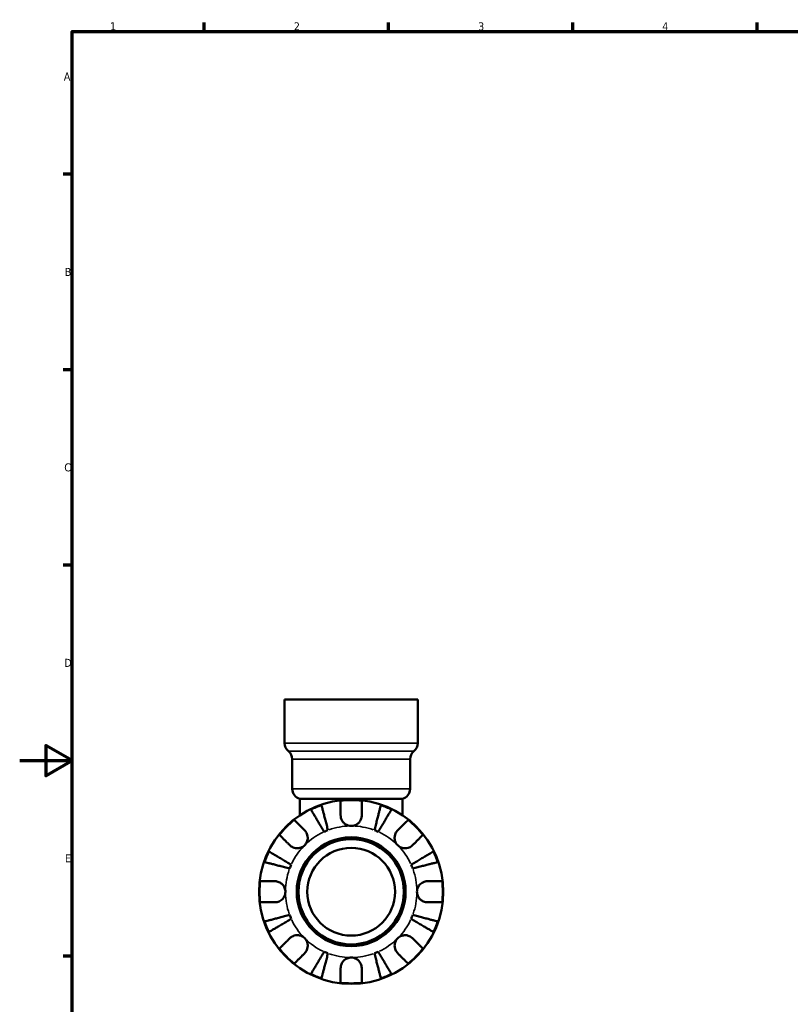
# Model space of a CAD drawing. Header units: millimetres. Extents: x 0 to 904, y -182 to 594.
# Tile 4 of 7: x 0 to 293, y 204 to 578. Entities that reach past the tile are written whole.
import ezdxf

# ---------------------------------------------------------------- set-up
doc = ezdxf.new("R2010")
doc.units = ezdxf.units.MM
for name, color, linetype, lineweight in [('Border (ANSI)', 7, 'Continuous', 70), ('Visible (ANSI)', 7, 'Continuous', 50), ('Visible Narrow (ANSI)', 7, 'Continuous', 35)]:
    doc.layers.add(name, color=color, linetype=linetype, lineweight=lineweight)
doc.styles.add('Note Text (ANSI)', font='tahoma.ttf')

# ---------------------------------------------------------------- blocks, each defined once
blk = doc.blocks.new('Borders Default Border')
at = {"layer": 'Border (ANSI)'}
for p, q in [((70.08, 574), (70.08, 577.45)), ((140.17, 574), (140.17, 577.45)), ((210.25, 574), (210.25, 577.45)), ((280.33, 574), (280.33, 577.45)), ((20, 519.75), (16.55, 519.75)), ((20, 445.5), (16.55, 445.5)), ((20, 371.25), (16.55, 371.25)), ((20, 222.75), (16.55, 222.75))]:
    blk.add_line(p, q, dxfattribs=at)
at = {"layer": 'Border (ANSI)', "flags": 128}
for points in [[(20, 20), (20, 574), (821, 574), (821, 20), (20, 20)], [(0, 297), (20, 297), (10, 302.77), (10, 291.23), (20, 297)]]:
    blk.add_lwpolyline(points, dxfattribs=at)
at = {"layer": 'Border (ANSI)', "color": 230, "true_color": 0xff0080, "char_height": 3.05, "attachment_point": 7, "style": 'Note Text (ANSI)'}
for s, insert in [('1', (34.35, 574.4)), ('2', (104.2, 574.4)), ('3', (174.26, 574.34)), ('4', (244.23, 574.4)), ('A', (16.78, 555.35)), ('B', (17.15, 481.1)), ('C', (16.95, 406.8)), ('D', (16.96, 332.6)), ('E', (17.21, 258.35))]:
    blk.add_mtext(s, dxfattribs=dict(at, insert=insert))

msp = doc.modelspace()

# ---------------------------------------------------------------- linework, layer by layer
at = {"layer": 'Visible (ANSI)'}
for p, q in [((100.671, 320.162), (151.309, 320.162)), ((100.671, 320.162), (100.671, 303.622)), ((151.309, 320.162), (151.309, 303.622)), ((103.592, 297.54), (103.592, 286.233)), ((148.387, 297.54), (148.387, 286.233)), ((106.514, 282.462), (145.466, 282.462)), ((106.514, 282.462), (106.514, 276.242)), ((145.466, 282.462), (145.466, 276.242))]:
    msp.add_line(p, q, dxfattribs=at)
for radius in [35, 20.7, 20, 16.667]:
    msp.add_circle((125.99, 247.162), radius, dxfattribs=at)
for centre, radius, start, end in [((104.566, 303.622), 3.895, 180, 231.31781), ((147.413, 303.622), 3.895, 308.68219, 0), ((99.697, 297.54), 3.895, 0, 51.31781), ((152.282, 297.54), 3.895, 128.68219, 180), ((107.488, 286.233), 3.895, 180, 255.52249), ((144.492, 286.233), 3.895, 284.47751, 0), ((125.99, 247.162), 34.798, 83.3993, 96.6007), ((125.99, 247.162), 34.798, 108.92587, 116.07413), ((125.99, 247.162), 34.798, 63.92587, 71.07413), ((125.99, 247.162), 34.798, 128.3993, 141.6007), ((125.99, 247.162), 34.798, 38.3993, 51.6007), ((125.99, 247.162), 25, 110.66622, 114.33378), ((125.99, 247.162), 25, 65.66622, 69.33378), ((125.99, 247.162), 34.798, 153.92587, 161.07413), ((125.99, 247.162), 34.798, 18.92587, 26.07413), ((125.99, 247.162), 25, 155.66622, 159.33378), ((125.99, 247.162), 25, 20.66622, 24.33378), ((125.99, 247.162), 34.798, 173.3993, 186.6007), ((125.99, 247.162), 34.798, 353.3993, 6.6007), ((125.99, 247.162), 34.798, 198.92587, 206.07413), ((125.99, 247.162), 25, 200.66622, 204.33378), ((125.99, 247.162), 25, 335.66622, 339.33378), ((125.99, 247.162), 34.798, 333.92587, 341.07413), ((125.99, 247.162), 34.798, 218.3993, 231.6007), ((125.99, 247.162), 34.798, 308.3993, 321.6007), ((125.99, 247.162), 25, 245.66622, 249.33378), ((125.99, 247.162), 25, 290.66622, 294.33378), ((125.99, 247.162), 34.798, 243.92587, 251.07413), ((125.99, 247.162), 34.798, 288.92587, 296.07413), ((125.99, 247.162), 34.798, 263.3993, 276.6007)]:
    msp.add_arc(centre, radius, start, end, dxfattribs=at)
for points, knots in [([(121.99, 276.162), (121.99, 276.6), (121.99, 277.045), (121.99, 278.031), (121.99, 278.555), (121.99, 279.433), (121.99, 279.868), (121.99, 280.618), (121.99, 280.934), (121.99, 281.4), (121.99, 281.598), (121.99, 281.729)], [4.90264375, 4.90264375, 4.90264375, 4.90264375, 5.04224508, 5.04224508, 5.22854914, 5.22854914, 5.41380406, 5.41380406, 5.59905898, 5.59905898, 5.77859995, 5.77859995, 5.77859995, 5.77859995]), ([(129.99, 281.729), (129.99, 281.598), (129.99, 281.4), (129.99, 280.934), (129.99, 280.618), (129.99, 279.868), (129.99, 279.433), (129.99, 278.555), (129.99, 278.031), (129.99, 277.045), (129.99, 276.6), (129.99, 276.162)], [0.18972425, 0.18972425, 0.18972425, 0.18972425, 0.36926522, 0.36926522, 0.55452014, 0.55452014, 0.73977506, 0.73977506, 0.92607912, 0.92607912, 1.06568045, 1.06568045, 1.06568045, 1.06568045]), ([(115.688, 269.941), (115.373, 270.476), (115.029, 271.061), (114.354, 272.206), (114.024, 272.766), (113.443, 273.753), (113.137, 274.272), (112.567, 275.239), (112.303, 275.689), (111.859, 276.442), (111.638, 276.816), (111.258, 277.462), (111.099, 277.733), (110.862, 278.135), (110.761, 278.305), (110.695, 278.418)], [4.4593823, 4.4593823, 4.4593823, 4.4593823, 4.6457401, 4.6457401, 4.832098, 4.832098, 5.0177489, 5.0177489, 5.2033998, 5.2033998, 5.388581, 5.388581, 5.5737621, 5.5737621, 5.753847, 5.753847, 5.753847, 5.753847]), ([(114.703, 280.079), (114.736, 279.951), (114.786, 279.76), (114.902, 279.308), (114.981, 279.004), (115.169, 278.279), (115.277, 277.858), (115.496, 277.011), (115.627, 276.507), (115.908, 275.419), (116.059, 274.837), (116.346, 273.728), (116.509, 273.098), (116.841, 271.811), (117.011, 271.154), (117.167, 270.553)], [0.1897184, 0.1897184, 0.1897184, 0.1897184, 0.3698032, 0.3698032, 0.5549844, 0.5549844, 0.7401655, 0.7401655, 0.9258164, 0.9258164, 1.1114673, 1.1114673, 1.2978252, 1.2978252, 1.484183, 1.484183, 1.484183, 1.484183]), ([(134.813, 270.553), (134.968, 271.154), (135.138, 271.811), (135.471, 273.098), (135.634, 273.728), (135.921, 274.837), (136.071, 275.419), (136.352, 276.507), (136.483, 277.011), (136.702, 277.858), (136.811, 278.279), (136.998, 279.004), (137.077, 279.308), (137.194, 279.76), (137.243, 279.951), (137.276, 280.079)], [4.4593823, 4.4593823, 4.4593823, 4.4593823, 4.6457401, 4.6457401, 4.832098, 4.832098, 5.0177489, 5.0177489, 5.2033998, 5.2033998, 5.388581, 5.388581, 5.5737621, 5.5737621, 5.753847, 5.753847, 5.753847, 5.753847]), ([(141.285, 278.418), (141.218, 278.305), (141.118, 278.135), (140.881, 277.733), (140.721, 277.462), (140.341, 276.816), (140.121, 276.442), (139.677, 275.689), (139.412, 275.239), (138.842, 274.272), (138.537, 273.753), (137.955, 272.766), (137.625, 272.206), (136.951, 271.061), (136.606, 270.476), (136.291, 269.941)], [0.1897184, 0.1897184, 0.1897184, 0.1897184, 0.3698032, 0.3698032, 0.5549844, 0.5549844, 0.7401655, 0.7401655, 0.9258164, 0.9258164, 1.1114673, 1.1114673, 1.2978252, 1.2978252, 1.484183, 1.484183, 1.484183, 1.484183]), ([(104.375, 274.433), (104.468, 274.34), (104.608, 274.201), (104.938, 273.871), (105.161, 273.647), (105.691, 273.117), (105.999, 272.809), (106.62, 272.189), (106.99, 271.818), (107.688, 271.121), (108.002, 270.806), (108.312, 270.496)], [0.18972425, 0.18972425, 0.18972425, 0.18972425, 0.36926522, 0.36926522, 0.55452014, 0.55452014, 0.73977506, 0.73977506, 0.92607912, 0.92607912, 1.06568045, 1.06568045, 1.06568045, 1.06568045]), ([(125.99, 272.162), (125.614, 272.162), (125.24, 272.215), (124.47, 272.437), (124.083, 272.62), (123.394, 273.091), (123.095, 273.371), (122.626, 273.968), (122.448, 274.271), (122.227, 274.789), (122.158, 274.993), (122.061, 275.386), (122.029, 275.574), (121.996, 275.896), (121.99, 276.029), (121.99, 276.162)], [0, 0, 0, 0, 0.11274969, 0.11274969, 0.24046199, 0.24046199, 0.3630761, 0.3630761, 0.46982648, 0.46982648, 0.53680834, 0.53680834, 0.59738122, 0.59738122, 0.64072731, 0.64072731, 0.64072731, 0.64072731]), ([(129.99, 276.162), (129.99, 275.963), (129.975, 275.762), (129.916, 275.373), (129.874, 275.186), (129.748, 274.771), (129.657, 274.545), (129.344, 273.94), (129.082, 273.585), (128.406, 272.936), (127.988, 272.661), (127.042, 272.267), (126.519, 272.162), (125.99, 272.162)], [-0.64798358, -0.64798358, -0.64798358, -0.64798358, -0.58129223, -0.58129223, -0.51957432, -0.51957432, -0.44316993, -0.44316993, -0.3085364, -0.3085364, -0.15881239, -0.15881239, 0, 0, 0, 0]), ([(143.667, 270.496), (143.977, 270.806), (144.292, 271.121), (144.989, 271.818), (145.36, 272.189), (145.98, 272.809), (146.288, 273.117), (146.819, 273.647), (147.042, 273.871), (147.372, 274.201), (147.511, 274.34), (147.604, 274.433)], [4.90264375, 4.90264375, 4.90264375, 4.90264375, 5.04224508, 5.04224508, 5.22854914, 5.22854914, 5.41380406, 5.41380406, 5.59905898, 5.59905898, 5.77859995, 5.77859995, 5.77859995, 5.77859995]), ([(108.312, 270.496), (108.4, 270.408), (108.485, 270.316), (108.728, 270.021), (108.874, 269.807), (109.131, 269.332), (109.239, 269.073), (109.433, 268.418), (109.489, 268.017), (109.476, 267.109), (109.374, 266.612), (108.982, 265.658), (108.686, 265.213), (108.312, 264.839)], [-0.64434498, -0.64434498, -0.64434498, -0.64434498, -0.60308586, -0.60308586, -0.52007987, -0.52007987, -0.43273909, -0.43273909, -0.31000661, -0.31000661, -0.15868997, -0.15868997, 0, 0, 0, 0]), ([(143.667, 264.839), (143.458, 265.049), (143.272, 265.281), (142.945, 265.799), (142.809, 266.085), (142.568, 266.796), (142.497, 267.226), (142.495, 268.068), (142.557, 268.471), (142.759, 269.123), (142.869, 269.377), (143.131, 269.847), (143.28, 270.061), (143.517, 270.34), (143.591, 270.42), (143.667, 270.496)], [0, 0, 0, 0, 0.08884908, 0.08884908, 0.18379648, 0.18379648, 0.31419699, 0.31419699, 0.43784665, 0.43784665, 0.52411276, 0.52411276, 0.60765264, 0.60765264, 0.6434969, 0.6434969, 0.6434969, 0.6434969]), ([(102.655, 264.839), (102.345, 265.149), (102.031, 265.464), (101.333, 266.161), (100.963, 266.532), (100.342, 267.152), (100.035, 267.46), (99.504, 267.991), (99.281, 268.214), (98.951, 268.544), (98.811, 268.683), (98.719, 268.776)], [4.90264375, 4.90264375, 4.90264375, 4.90264375, 5.04224508, 5.04224508, 5.22854914, 5.22854914, 5.41380406, 5.41380406, 5.59905898, 5.59905898, 5.77859995, 5.77859995, 5.77859995, 5.77859995]), ([(153.261, 268.776), (153.168, 268.683), (153.029, 268.544), (152.698, 268.214), (152.475, 267.991), (151.945, 267.46), (151.637, 267.152), (151.017, 266.532), (150.646, 266.161), (149.949, 265.464), (149.634, 265.149), (149.324, 264.839)], [0.18972425, 0.18972425, 0.18972425, 0.18972425, 0.36926522, 0.36926522, 0.55452014, 0.55452014, 0.73977506, 0.73977506, 0.92607912, 0.92607912, 1.06568045, 1.06568045, 1.06568045, 1.06568045]), ([(94.733, 262.457), (94.846, 262.39), (95.017, 262.29), (95.419, 262.053), (95.69, 261.893), (96.335, 261.513), (96.709, 261.293), (97.463, 260.849), (97.912, 260.584), (98.88, 260.014), (99.398, 259.709), (100.385, 259.127), (100.946, 258.797), (102.091, 258.123), (102.675, 257.778), (103.211, 257.463)], [0.1897184, 0.1897184, 0.1897184, 0.1897184, 0.3698032, 0.3698032, 0.5549844, 0.5549844, 0.7401655, 0.7401655, 0.9258164, 0.9258164, 1.1114673, 1.1114673, 1.2978252, 1.2978252, 1.484183, 1.484183, 1.484183, 1.484183]), ([(108.312, 264.839), (108.103, 264.63), (107.871, 264.445), (107.353, 264.117), (107.066, 263.981), (106.355, 263.74), (105.925, 263.669), (105.083, 263.667), (104.68, 263.729), (104.029, 263.931), (103.774, 264.041), (103.305, 264.303), (103.091, 264.452), (102.812, 264.689), (102.732, 264.763), (102.655, 264.839)], [0, 0, 0, 0, 0.08884908, 0.08884908, 0.18379648, 0.18379648, 0.31419699, 0.31419699, 0.43784665, 0.43784665, 0.52411276, 0.52411276, 0.60765264, 0.60765264, 0.6434969, 0.6434969, 0.6434969, 0.6434969]), ([(149.324, 264.839), (149.236, 264.751), (149.143, 264.667), (148.849, 264.424), (148.635, 264.278), (148.16, 264.02), (147.901, 263.912), (147.246, 263.719), (146.845, 263.662), (145.937, 263.676), (145.44, 263.777), (144.486, 264.17), (144.041, 264.465), (143.667, 264.839)], [-0.64434498, -0.64434498, -0.64434498, -0.64434498, -0.60308586, -0.60308586, -0.52007987, -0.52007987, -0.43273909, -0.43273909, -0.31000661, -0.31000661, -0.15868997, -0.15868997, 0, 0, 0, 0]), ([(148.769, 257.463), (149.304, 257.778), (149.889, 258.123), (151.034, 258.797), (151.594, 259.127), (152.581, 259.709), (153.1, 260.014), (154.067, 260.584), (154.517, 260.849), (155.27, 261.293), (155.644, 261.513), (156.29, 261.893), (156.561, 262.053), (156.963, 262.29), (157.133, 262.39), (157.246, 262.457)], [4.4593823, 4.4593823, 4.4593823, 4.4593823, 4.6457401, 4.6457401, 4.832098, 4.832098, 5.0177489, 5.0177489, 5.2033998, 5.2033998, 5.388581, 5.388581, 5.5737621, 5.5737621, 5.753847, 5.753847, 5.753847, 5.753847]), ([(102.598, 255.985), (101.997, 256.14), (101.34, 256.31), (100.054, 256.643), (99.424, 256.806), (98.314, 257.093), (97.732, 257.243), (96.645, 257.525), (96.14, 257.655), (95.293, 257.874), (94.873, 257.983), (94.148, 258.17), (93.843, 258.249), (93.391, 258.366), (93.2, 258.415), (93.073, 258.448)], [4.4593823, 4.4593823, 4.4593823, 4.4593823, 4.6457401, 4.6457401, 4.832098, 4.832098, 5.0177489, 5.0177489, 5.2033998, 5.2033998, 5.388581, 5.388581, 5.5737621, 5.5737621, 5.753847, 5.753847, 5.753847, 5.753847]), ([(158.906, 258.448), (158.779, 258.415), (158.588, 258.366), (158.136, 258.249), (157.832, 258.17), (157.107, 257.983), (156.686, 257.874), (155.839, 257.655), (155.334, 257.525), (154.247, 257.243), (153.665, 257.093), (152.556, 256.806), (151.926, 256.643), (150.639, 256.31), (149.982, 256.14), (149.381, 255.985)], [0.1897184, 0.1897184, 0.1897184, 0.1897184, 0.3698032, 0.3698032, 0.5549844, 0.5549844, 0.7401655, 0.7401655, 0.9258164, 0.9258164, 1.1114673, 1.1114673, 1.2978252, 1.2978252, 1.484183, 1.484183, 1.484183, 1.484183]), ([(91.422, 251.162), (91.554, 251.162), (91.751, 251.162), (92.218, 251.162), (92.533, 251.162), (93.284, 251.162), (93.719, 251.162), (94.596, 251.162), (95.12, 251.162), (96.107, 251.162), (96.551, 251.162), (96.99, 251.162)], [0.18972425, 0.18972425, 0.18972425, 0.18972425, 0.36926522, 0.36926522, 0.55452014, 0.55452014, 0.73977506, 0.73977506, 0.92607912, 0.92607912, 1.06568045, 1.06568045, 1.06568045, 1.06568045]), ([(96.99, 251.162), (97.136, 251.162), (97.284, 251.154), (97.67, 251.111), (97.907, 251.063), (98.398, 250.915), (98.649, 250.812), (99.247, 250.489), (99.575, 250.241), (100.21, 249.586), (100.489, 249.164), (100.885, 248.213), (100.99, 247.69), (100.99, 247.162)], [-0.64008532, -0.64008532, -0.64008532, -0.64008532, -0.59222185, -0.59222185, -0.51595037, -0.51595037, -0.43235608, -0.43235608, -0.30863031, -0.30863031, -0.15844955, -0.15844955, 0, 0, 0, 0]), ([(150.99, 247.162), (150.99, 247.5), (151.033, 247.836), (151.21, 248.521), (151.352, 248.865), (151.8, 249.63), (152.144, 250.018), (152.819, 250.539), (153.112, 250.709), (153.651, 250.94), (153.888, 251.015), (154.375, 251.122), (154.623, 251.152), (154.908, 251.161), (154.949, 251.162), (154.99, 251.162)], [-2.77804136, -2.77804136, -2.77804136, -2.77804136, -2.67672151, -2.67672151, -2.56558131, -2.56558131, -2.40960112, -2.40960112, -2.30519389, -2.30519389, -2.22617552, -2.22617552, -2.14450488, -2.14450488, -2.1308178, -2.1308178, -2.1308178, -2.1308178]), ([(154.99, 251.162), (155.428, 251.162), (155.873, 251.162), (156.859, 251.162), (157.383, 251.162), (158.261, 251.162), (158.696, 251.162), (159.446, 251.162), (159.762, 251.162), (160.228, 251.162), (160.426, 251.162), (160.557, 251.162)], [4.90264375, 4.90264375, 4.90264375, 4.90264375, 5.04224508, 5.04224508, 5.22854914, 5.22854914, 5.41380406, 5.41380406, 5.59905898, 5.59905898, 5.77859995, 5.77859995, 5.77859995, 5.77859995]), ([(100.99, 247.162), (100.99, 246.824), (100.947, 246.488), (100.77, 245.802), (100.628, 245.459), (100.18, 244.694), (99.836, 244.305), (99.16, 243.784), (98.867, 243.614), (98.328, 243.384), (98.091, 243.309), (97.604, 243.201), (97.357, 243.171), (97.071, 243.162), (97.03, 243.162), (96.99, 243.162)], [-2.77804136, -2.77804136, -2.77804136, -2.77804136, -2.67672151, -2.67672151, -2.56558131, -2.56558131, -2.40960112, -2.40960112, -2.30519389, -2.30519389, -2.22617552, -2.22617552, -2.14450488, -2.14450488, -2.1308178, -2.1308178, -2.1308178, -2.1308178]), ([(154.99, 243.162), (154.843, 243.162), (154.695, 243.17), (154.31, 243.213), (154.073, 243.261), (153.582, 243.408), (153.331, 243.512), (152.732, 243.835), (152.404, 244.082), (151.769, 244.737), (151.491, 245.159), (151.094, 246.11), (150.99, 246.634), (150.99, 247.162)], [-0.64008532, -0.64008532, -0.64008532, -0.64008532, -0.59222185, -0.59222185, -0.51595037, -0.51595037, -0.43235608, -0.43235608, -0.30863031, -0.30863031, -0.15844955, -0.15844955, 0, 0, 0, 0]), ([(96.99, 243.162), (96.551, 243.162), (96.107, 243.162), (95.12, 243.162), (94.596, 243.162), (93.719, 243.162), (93.284, 243.162), (92.533, 243.162), (92.218, 243.162), (91.751, 243.162), (91.554, 243.162), (91.422, 243.162)], [4.90264375, 4.90264375, 4.90264375, 4.90264375, 5.04224508, 5.04224508, 5.22854914, 5.22854914, 5.41380406, 5.41380406, 5.59905898, 5.59905898, 5.77859995, 5.77859995, 5.77859995, 5.77859995]), ([(160.557, 243.162), (160.426, 243.162), (160.228, 243.162), (159.762, 243.162), (159.446, 243.162), (158.696, 243.162), (158.261, 243.162), (157.383, 243.162), (156.859, 243.162), (155.873, 243.162), (155.428, 243.162), (154.99, 243.162)], [0.18972425, 0.18972425, 0.18972425, 0.18972425, 0.36926522, 0.36926522, 0.55452014, 0.55452014, 0.73977506, 0.73977506, 0.92607912, 0.92607912, 1.06568045, 1.06568045, 1.06568045, 1.06568045]), ([(93.073, 235.875), (93.2, 235.908), (93.391, 235.958), (93.843, 236.074), (94.148, 236.153), (94.873, 236.341), (95.293, 236.449), (96.14, 236.668), (96.645, 236.799), (97.732, 237.08), (98.314, 237.231), (99.424, 237.518), (100.054, 237.681), (101.34, 238.013), (101.997, 238.183), (102.598, 238.339)], [0.1897184, 0.1897184, 0.1897184, 0.1897184, 0.3698032, 0.3698032, 0.5549844, 0.5549844, 0.7401655, 0.7401655, 0.9258164, 0.9258164, 1.1114673, 1.1114673, 1.2978252, 1.2978252, 1.484183, 1.484183, 1.484183, 1.484183]), ([(103.211, 236.86), (102.675, 236.545), (102.091, 236.201), (100.946, 235.526), (100.385, 235.196), (99.398, 234.615), (98.88, 234.309), (97.912, 233.739), (97.463, 233.475), (96.709, 233.031), (96.335, 232.81), (95.69, 232.43), (95.419, 232.271), (95.017, 232.034), (94.846, 231.934), (94.733, 231.867)], [4.4593823, 4.4593823, 4.4593823, 4.4593823, 4.6457401, 4.6457401, 4.832098, 4.832098, 5.0177489, 5.0177489, 5.2033998, 5.2033998, 5.388581, 5.388581, 5.5737621, 5.5737621, 5.753847, 5.753847, 5.753847, 5.753847]), ([(157.246, 231.867), (157.133, 231.934), (156.963, 232.034), (156.561, 232.271), (156.29, 232.43), (155.644, 232.81), (155.27, 233.031), (154.517, 233.475), (154.067, 233.739), (153.1, 234.309), (152.581, 234.615), (151.594, 235.196), (151.034, 235.526), (149.889, 236.201), (149.304, 236.545), (148.769, 236.86)], [0.1897184, 0.1897184, 0.1897184, 0.1897184, 0.3698032, 0.3698032, 0.5549844, 0.5549844, 0.7401655, 0.7401655, 0.9258164, 0.9258164, 1.1114673, 1.1114673, 1.2978252, 1.2978252, 1.484183, 1.484183, 1.484183, 1.484183]), ([(149.381, 238.339), (149.982, 238.183), (150.639, 238.013), (151.926, 237.681), (152.556, 237.518), (153.665, 237.231), (154.247, 237.08), (155.334, 236.799), (155.839, 236.668), (156.686, 236.449), (157.107, 236.341), (157.832, 236.153), (158.136, 236.074), (158.588, 235.958), (158.779, 235.908), (158.906, 235.875)], [4.4593823, 4.4593823, 4.4593823, 4.4593823, 4.6457401, 4.6457401, 4.832098, 4.832098, 5.0177489, 5.0177489, 5.2033998, 5.2033998, 5.388581, 5.388581, 5.5737621, 5.5737621, 5.753847, 5.753847, 5.753847, 5.753847]), ([(98.719, 225.547), (98.811, 225.64), (98.951, 225.78), (99.281, 226.11), (99.504, 226.333), (100.035, 226.864), (100.342, 227.171), (100.963, 227.792), (101.333, 228.162), (102.031, 228.86), (102.345, 229.174), (102.655, 229.484)], [0.18972425, 0.18972425, 0.18972425, 0.18972425, 0.36926522, 0.36926522, 0.55452014, 0.55452014, 0.73977506, 0.73977506, 0.92607912, 0.92607912, 1.06568045, 1.06568045, 1.06568045, 1.06568045]), ([(102.655, 229.484), (102.743, 229.572), (102.836, 229.657), (103.13, 229.9), (103.345, 230.046), (103.819, 230.303), (104.078, 230.412), (104.734, 230.605), (105.135, 230.661), (106.043, 230.648), (106.54, 230.547), (107.494, 230.154), (107.938, 229.858), (108.312, 229.484)], [-0.64434498, -0.64434498, -0.64434498, -0.64434498, -0.60308586, -0.60308586, -0.52007987, -0.52007987, -0.43273909, -0.43273909, -0.31000661, -0.31000661, -0.15868997, -0.15868997, 0, 0, 0, 0]), ([(108.312, 229.484), (108.521, 229.275), (108.707, 229.043), (109.034, 228.525), (109.171, 228.238), (109.412, 227.527), (109.483, 227.097), (109.485, 226.255), (109.423, 225.852), (109.22, 225.201), (109.11, 224.946), (108.848, 224.477), (108.699, 224.263), (108.462, 223.984), (108.389, 223.904), (108.312, 223.827)], [0, 0, 0, 0, 0.08884908, 0.08884908, 0.18379648, 0.18379648, 0.31419699, 0.31419699, 0.43784665, 0.43784665, 0.52411276, 0.52411276, 0.60765264, 0.60765264, 0.6434969, 0.6434969, 0.6434969, 0.6434969]), ([(143.667, 223.827), (143.579, 223.915), (143.495, 224.008), (143.252, 224.302), (143.106, 224.517), (142.848, 224.991), (142.74, 225.251), (142.546, 225.906), (142.49, 226.307), (142.503, 227.215), (142.605, 227.712), (142.997, 228.666), (143.293, 229.11), (143.667, 229.484)], [-0.64434498, -0.64434498, -0.64434498, -0.64434498, -0.60308586, -0.60308586, -0.52007987, -0.52007987, -0.43273909, -0.43273909, -0.31000661, -0.31000661, -0.15868997, -0.15868997, 0, 0, 0, 0]), ([(143.667, 229.484), (143.877, 229.694), (144.109, 229.879), (144.627, 230.206), (144.913, 230.343), (145.624, 230.584), (146.054, 230.655), (146.896, 230.657), (147.299, 230.595), (147.951, 230.392), (148.205, 230.282), (148.675, 230.02), (148.889, 229.871), (149.168, 229.634), (149.248, 229.561), (149.324, 229.484)], [0, 0, 0, 0, 0.08884908, 0.08884908, 0.18379648, 0.18379648, 0.31419699, 0.31419699, 0.43784665, 0.43784665, 0.52411276, 0.52411276, 0.60765264, 0.60765264, 0.6434969, 0.6434969, 0.6434969, 0.6434969]), ([(149.324, 229.484), (149.634, 229.174), (149.949, 228.86), (150.646, 228.162), (151.017, 227.792), (151.637, 227.171), (151.945, 226.864), (152.475, 226.333), (152.698, 226.11), (153.029, 225.78), (153.168, 225.64), (153.261, 225.547)], [4.90264375, 4.90264375, 4.90264375, 4.90264375, 5.04224508, 5.04224508, 5.22854914, 5.22854914, 5.41380406, 5.41380406, 5.59905898, 5.59905898, 5.77859995, 5.77859995, 5.77859995, 5.77859995]), ([(108.312, 223.827), (108.002, 223.517), (107.688, 223.203), (106.99, 222.505), (106.62, 222.135), (105.999, 221.514), (105.691, 221.207), (105.161, 220.676), (104.938, 220.453), (104.608, 220.123), (104.468, 219.983), (104.375, 219.891)], [4.90264375, 4.90264375, 4.90264375, 4.90264375, 5.04224508, 5.04224508, 5.22854914, 5.22854914, 5.41380406, 5.41380406, 5.59905898, 5.59905898, 5.77859995, 5.77859995, 5.77859995, 5.77859995]), ([(110.695, 215.905), (110.761, 216.018), (110.862, 216.189), (111.099, 216.591), (111.258, 216.862), (111.638, 217.507), (111.859, 217.881), (112.303, 218.635), (112.567, 219.084), (113.137, 220.052), (113.443, 220.57), (114.024, 221.558), (114.354, 222.118), (115.029, 223.263), (115.373, 223.848), (115.688, 224.383)], [0.1897184, 0.1897184, 0.1897184, 0.1897184, 0.3698032, 0.3698032, 0.5549844, 0.5549844, 0.7401655, 0.7401655, 0.9258164, 0.9258164, 1.1114673, 1.1114673, 1.2978252, 1.2978252, 1.484183, 1.484183, 1.484183, 1.484183]), ([(117.167, 223.77), (117.011, 223.169), (116.841, 222.512), (116.509, 221.226), (116.346, 220.596), (116.059, 219.486), (115.908, 218.904), (115.627, 217.817), (115.496, 217.312), (115.277, 216.465), (115.169, 216.045), (114.981, 215.32), (114.902, 215.015), (114.786, 214.563), (114.736, 214.372), (114.703, 214.245)], [4.4593823, 4.4593823, 4.4593823, 4.4593823, 4.6457401, 4.6457401, 4.832098, 4.832098, 5.0177489, 5.0177489, 5.2033998, 5.2033998, 5.388581, 5.388581, 5.5737621, 5.5737621, 5.753847, 5.753847, 5.753847, 5.753847]), ([(121.99, 218.162), (121.99, 218.308), (121.998, 218.456), (122.041, 218.842), (122.089, 219.079), (122.236, 219.57), (122.34, 219.821), (122.663, 220.419), (122.91, 220.747), (123.565, 221.382), (123.987, 221.661), (124.938, 222.057), (125.462, 222.162), (125.99, 222.162)], [-0.64008532, -0.64008532, -0.64008532, -0.64008532, -0.59222185, -0.59222185, -0.51595037, -0.51595037, -0.43235608, -0.43235608, -0.30863031, -0.30863031, -0.15844955, -0.15844955, 0, 0, 0, 0]), ([(125.99, 222.162), (126.327, 222.162), (126.664, 222.119), (127.349, 221.942), (127.693, 221.8), (128.458, 221.352), (128.846, 221.008), (129.367, 220.332), (129.537, 220.039), (129.768, 219.5), (129.843, 219.263), (129.95, 218.776), (129.98, 218.529), (129.989, 218.243), (129.99, 218.203), (129.99, 218.162)], [-2.77804136, -2.77804136, -2.77804136, -2.77804136, -2.67672151, -2.67672151, -2.56558131, -2.56558131, -2.40960112, -2.40960112, -2.30519389, -2.30519389, -2.22617552, -2.22617552, -2.14450488, -2.14450488, -2.1308178, -2.1308178, -2.1308178, -2.1308178]), ([(137.276, 214.245), (137.243, 214.372), (137.194, 214.563), (137.077, 215.015), (136.998, 215.32), (136.811, 216.045), (136.702, 216.465), (136.483, 217.312), (136.352, 217.817), (136.071, 218.904), (135.921, 219.486), (135.634, 220.596), (135.471, 221.226), (135.138, 222.512), (134.968, 223.169), (134.813, 223.77)], [0.1897184, 0.1897184, 0.1897184, 0.1897184, 0.3698032, 0.3698032, 0.5549844, 0.5549844, 0.7401655, 0.7401655, 0.9258164, 0.9258164, 1.1114673, 1.1114673, 1.2978252, 1.2978252, 1.484183, 1.484183, 1.484183, 1.484183]), ([(136.291, 224.383), (136.606, 223.848), (136.951, 223.263), (137.625, 222.118), (137.955, 221.558), (138.537, 220.57), (138.842, 220.052), (139.412, 219.084), (139.677, 218.635), (140.121, 217.881), (140.341, 217.507), (140.721, 216.862), (140.881, 216.591), (141.118, 216.189), (141.218, 216.018), (141.285, 215.905)], [4.4593823, 4.4593823, 4.4593823, 4.4593823, 4.6457401, 4.6457401, 4.832098, 4.832098, 5.0177489, 5.0177489, 5.2033998, 5.2033998, 5.388581, 5.388581, 5.5737621, 5.5737621, 5.753847, 5.753847, 5.753847, 5.753847]), ([(147.604, 219.891), (147.511, 219.983), (147.372, 220.123), (147.042, 220.453), (146.819, 220.676), (146.288, 221.207), (145.98, 221.514), (145.36, 222.135), (144.989, 222.505), (144.292, 223.203), (143.977, 223.517), (143.667, 223.827)], [0.18972425, 0.18972425, 0.18972425, 0.18972425, 0.36926522, 0.36926522, 0.55452014, 0.55452014, 0.73977506, 0.73977506, 0.92607912, 0.92607912, 1.06568045, 1.06568045, 1.06568045, 1.06568045]), ([(121.99, 212.594), (121.99, 212.726), (121.99, 212.923), (121.99, 213.39), (121.99, 213.705), (121.99, 214.456), (121.99, 214.891), (121.99, 215.768), (121.99, 216.292), (121.99, 217.279), (121.99, 217.723), (121.99, 218.162)], [0.18972425, 0.18972425, 0.18972425, 0.18972425, 0.36926522, 0.36926522, 0.55452014, 0.55452014, 0.73977506, 0.73977506, 0.92607912, 0.92607912, 1.06568045, 1.06568045, 1.06568045, 1.06568045]), ([(129.99, 218.162), (129.99, 217.723), (129.99, 217.279), (129.99, 216.292), (129.99, 215.768), (129.99, 214.891), (129.99, 214.456), (129.99, 213.705), (129.99, 213.39), (129.99, 212.923), (129.99, 212.726), (129.99, 212.594)], [4.90264375, 4.90264375, 4.90264375, 4.90264375, 5.04224508, 5.04224508, 5.22854914, 5.22854914, 5.41380406, 5.41380406, 5.59905898, 5.59905898, 5.77859995, 5.77859995, 5.77859995, 5.77859995])]:
    msp.add_open_spline(points, degree=3, knots=knots, dxfattribs=at)
at = {"layer": 'Visible Narrow (ANSI)'}
for p, q in [((100.983, 303.622), (150.997, 303.622)), ((149.554, 300.581), (102.425, 300.581)), ((148.111, 297.54), (103.868, 297.54)), ((103.868, 286.233), (148.111, 286.233))]:
    msp.add_line(p, q, dxfattribs=at)
for start, end in [(115.36709, 133.96669), (91.03331, 109.63291), (70.36709, 88.96669), (46.03331, 64.63291), (136.03331, 154.63291), (25.36709, 43.96669), (160.36709, 178.96669), (1.03331, 19.63291), (181.03331, 199.63291), (340.36709, 358.96669), (205.36709, 223.96669), (316.03331, 334.63291), (226.03331, 244.63291), (295.36709, 313.96669), (250.36709, 268.96669), (271.03331, 289.63291)]:
    msp.add_arc((125.99, 247.162), 25, start, end, dxfattribs=at)

# ---------------------------------------------------------------- block references
msp.add_blockref('Borders Default Border', (0, 0))

doc.saveas('drawing.dxf')
